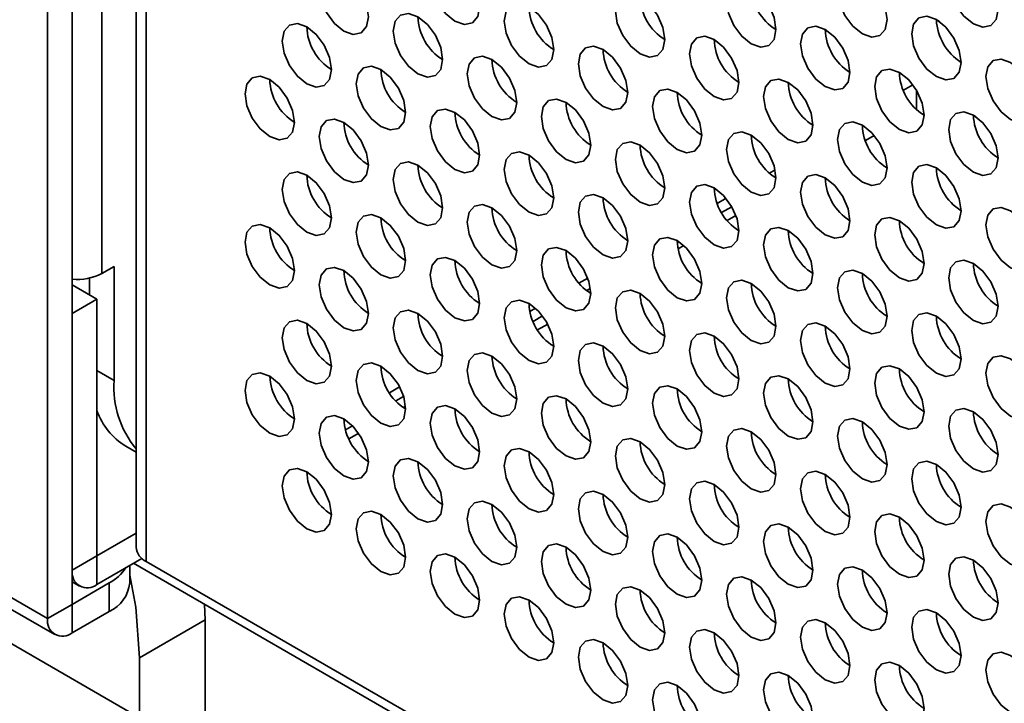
# Model space of a CAD drawing. Header units: millimetres. Extents: x 1 to 1119, y -1 to 863.
# Tile 107 of 211: x 777 to 786, y 634 to 640. Entities that reach past the tile are written whole.
import ezdxf

# ---------------------------------------------------------------- set-up
doc = ezdxf.new("R2010")
doc.units = ezdxf.units.MM

msp = doc.modelspace()

# ---------------------------------------------------------------- linework, layer by layer
at = {"color": 7, "linetype": 'Continuous', "lineweight": 35}
for p, q in [((776.8447, 666.7849), (776.8447, 634.5942)), ((777.0804, 634.7302), (777.0804, 666.6489)), ((777.6899, 666.297), (777.6899, 635.2746)), ((785.3551, 640.2946), (785.33, 640.3091)), ((785.0144, 639.637), (785.1047, 639.6892)), ((785.1415, 639.4521), (785.1415, 639.634)), ((785.6836, 639.3974), (785.7077, 639.3835)), ((784.652, 639.1556), (784.7364, 639.2044)), ((783.2799, 638.4686), (783.3775, 638.5249)), ((783.3323, 638.3938), (783.416, 638.4421)), ((776.8447, 634.5942), (770.4808, 638.268)), ((782.8637, 638.1233), (782.9182, 638.1547)), ((770.6332, 638.0673), (776.9138, 634.4415)), ((777.4811, 637.9555), (777.3633, 637.8875)), ((777.4811, 637.9555), (777.4811, 636.8668)), ((777.3161, 637.6425), (777.0804, 637.7786)), ((777.2454, 637.6834), (777.2454, 637.8436)), ((781.9904, 637.7242), (782.0268, 637.7452)), ((777.0804, 637.5065), (777.3161, 637.6425)), ((777.3161, 635.1929), (777.3161, 637.6425)), ((777.0804, 635.0568), (777.0804, 637.5065)), ((781.48, 637.4295), (781.5709, 637.482)), ((781.5225, 637.349), (781.6193, 637.4049)), ((781.0874, 637.0978), (781.088, 637.0982)), ((772.5492, 636.6341), (794.6226, 623.8914)), ((780.168, 636.6721), (780.2427, 636.7152)), ((780.2403, 636.6088), (780.2614, 636.621)), ((779.6882, 636.3951), (779.7561, 636.4343)), ((779.7204, 636.3087), (779.8148, 636.3632)), ((777.5907, 636.2398), (777.6899, 636.1825)), ((777.3161, 635.1929), (777.6899, 635.4087)), ((777.0804, 635.0568), (777.3161, 635.1929)), ((777.3161, 634.9207), (777.3161, 635.1929)), ((777.3161, 634.9207), (777.7452, 635.1684)), ((777.7875, 635.1385), (820.0254, 610.7551)), ((777.6293, 634.9343), (777.6293, 635.1015)), ((820.0254, 610.667), (777.6642, 635.1217)), ((777.0804, 634.9441), (777.1495, 634.9042)), ((777.0804, 634.7302), (777.434, 634.9343)), ((777.434, 634.6621), (777.434, 634.9343)), ((777.0804, 634.7302), (776.8447, 634.5942)), ((777.0804, 634.458), (777.0804, 634.7302)), ((777.0804, 634.458), (777.434, 634.6621)), ((778.3479, 634.5808), (778.3444, 634.729)), ((778.3479, 634.5808), (777.7217, 634.2193)), ((778.3479, 633.2865), (778.3479, 634.5808)), ((777.7217, 634.2193), (777.7217, 633.6481))]:
    msp.add_line(p, q, dxfattribs=at)
at = {"color": 8, "linetype": 'Continuous', "lineweight": 35}
for p, q in [((777.3633, 637.8875), (777.3633, 666.4856)), ((777.7875, 666.2407), (777.7875, 635.1385)), ((783.7898, 638.8757), (783.7364, 638.8448)), ((783.322, 638.6056), (783.2377, 638.557)), ((782.0017, 637.8435), (781.9179, 637.7951)), ((781.5037, 637.556), (781.4494, 637.5246)), ((777.3161, 636.9621), (777.4811, 636.8668)), ((780.2049, 636.8062), (780.1081, 636.7503)), ((779.6735, 636.4994), (779.6732, 636.4992))]:
    msp.add_line(p, q, dxfattribs=at)
at = {"color": 7, "linetype": 'Continuous', "lineweight": 35, "flags": 128}
for points in [[(780.9695, 640.4327), (780.9516, 640.5472), (780.9005, 640.665), (780.824, 640.7682), (780.7338, 640.8409), (780.6436, 640.8723), (780.5672, 640.8574), (780.5161, 640.7986), (780.4981, 640.7048), (780.5161, 640.5903), (780.5672, 640.4725), (780.6436, 640.3694), (780.7338, 640.2966), (780.824, 640.2652), (780.9005, 640.2801), (780.9516, 640.3389), (780.9695, 640.4327)], [(779.9089, 640.3373), (779.8909, 640.4518), (779.8398, 640.5696), (779.7634, 640.6728), (779.6732, 640.7456), (779.583, 640.7769), (779.5065, 640.7621), (779.4554, 640.7033), (779.4375, 640.6095), (779.4554, 640.4949), (779.5065, 640.3772), (779.583, 640.274), (779.6732, 640.2012), (779.7634, 640.1699), (779.8398, 640.1847), (779.8909, 640.2435), (779.9089, 640.3373)], [(785.9193, 640.4059), (785.9013, 640.5205), (785.8502, 640.6383), (785.7738, 640.7414), (785.6836, 640.8142), (785.5934, 640.8455), (785.5169, 640.8307), (785.4658, 640.7719), (785.4479, 640.6781), (785.4658, 640.5636), (785.5169, 640.4458), (785.5934, 640.3426), (785.6836, 640.2698), (785.7738, 640.2385), (785.8502, 640.2533), (785.9013, 640.3121), (785.9193, 640.4059)], [(784.8586, 640.3106), (784.8407, 640.4251), (784.7896, 640.5429), (784.7131, 640.646), (784.6229, 640.7188), (784.5327, 640.7502), (784.4562, 640.7353), (784.4052, 640.6765), (784.3872, 640.5827), (784.4052, 640.4682), (784.4562, 640.3504), (784.5327, 640.2473), (784.6229, 640.1745), (784.7131, 640.1431), (784.7896, 640.158), (784.8407, 640.2168), (784.8586, 640.3106)], [(783.798, 640.2152), (783.78, 640.3297), (783.7289, 640.4475), (783.6525, 640.5507), (783.5623, 640.6235), (783.4721, 640.6548), (783.3956, 640.64), (783.3445, 640.5812), (783.3265, 640.4874), (783.3445, 640.3728), (783.3956, 640.255), (783.4721, 640.1519), (783.5623, 640.0791), (783.6525, 640.0477), (783.7289, 640.0626), (783.78, 640.1214), (783.798, 640.2152)], [(782.7373, 640.1199), (782.7194, 640.2344), (782.6683, 640.3522), (782.5918, 640.4553), (782.5016, 640.5281), (782.4114, 640.5595), (782.3349, 640.5446), (782.2838, 640.4858), (782.2659, 640.392), (782.2838, 640.2775), (782.3349, 640.1597), (782.4114, 640.0565), (782.5016, 639.9837), (782.5918, 639.9524), (782.6683, 639.9672), (782.7194, 640.0261), (782.7373, 640.1199)], [(781.6766, 640.0245), (781.6587, 640.139), (781.6076, 640.2568), (781.5311, 640.3599), (781.4409, 640.4327), (781.3507, 640.4641), (781.2743, 640.4492), (781.2232, 640.3904), (781.2052, 640.2966), (781.2232, 640.1821), (781.2743, 640.0643), (781.3507, 639.9612), (781.4409, 639.8884), (781.5311, 639.857), (781.6076, 639.8719), (781.6587, 639.9307), (781.6766, 640.0245)], [(780.616, 639.9291), (780.598, 640.0436), (780.5469, 640.1614), (780.4705, 640.2646), (780.3803, 640.3374), (780.2901, 640.3687), (780.2136, 640.3539), (780.1625, 640.2951), (780.1446, 640.2013), (780.1625, 640.0867), (780.2136, 639.9689), (780.2901, 639.8658), (780.3803, 639.793), (780.4705, 639.7617), (780.5469, 639.7765), (780.598, 639.8353), (780.616, 639.9291)], [(785.5657, 639.9024), (785.5478, 640.0169), (785.4967, 640.1347), (785.4202, 640.2378), (785.33, 640.3106), (785.2398, 640.342), (785.1634, 640.3271), (785.1123, 640.2683), (785.0943, 640.1745), (785.1123, 640.06), (785.1634, 639.9422), (785.2398, 639.8391), (785.33, 639.7663), (785.4202, 639.7349), (785.4967, 639.7498), (785.5478, 639.8086), (785.5657, 639.9024)], [(779.5553, 639.8338), (779.5374, 639.9483), (779.4863, 640.0661), (779.4098, 640.1692), (779.3196, 640.242), (779.2294, 640.2734), (779.153, 640.2585), (779.1019, 640.1997), (779.0839, 640.1059), (779.1019, 639.9914), (779.153, 639.8736), (779.2294, 639.7704), (779.3196, 639.6977), (779.4098, 639.6663), (779.4863, 639.6812), (779.5374, 639.74), (779.5553, 639.8338)], [(784.5051, 639.807), (784.4871, 639.9215), (784.436, 640.0393), (784.3596, 640.1425), (784.2694, 640.2153), (784.1792, 640.2466), (784.1027, 640.2317), (784.0516, 640.1729), (784.0337, 640.0791), (784.0516, 639.9646), (784.1027, 639.8468), (784.1792, 639.7437), (784.2694, 639.6709), (784.3596, 639.6395), (784.436, 639.6544), (784.4871, 639.7132), (784.5051, 639.807)], [(783.4444, 639.7116), (783.4265, 639.8262), (783.3754, 639.944), (783.2989, 640.0471), (783.2087, 640.1199), (783.1185, 640.1512), (783.042, 640.1364), (782.9909, 640.0776), (782.973, 639.9838), (782.9909, 639.8693), (783.042, 639.7515), (783.1185, 639.6483), (783.2087, 639.5755), (783.2989, 639.5442), (783.3754, 639.559), (783.4265, 639.6178), (783.4444, 639.7116)], [(782.3837, 639.6163), (782.3658, 639.7308), (782.3147, 639.8486), (782.2382, 639.9517), (782.148, 640.0245), (782.0578, 640.0559), (781.9814, 640.041), (781.9303, 639.9822), (781.9123, 639.8884), (781.9303, 639.7739), (781.9814, 639.6561), (782.0578, 639.553), (782.148, 639.4802), (782.2382, 639.4488), (782.3147, 639.4637), (782.3658, 639.5225), (782.3837, 639.6163)], [(781.3231, 639.5209), (781.3051, 639.6354), (781.254, 639.7532), (781.1776, 639.8564), (781.0874, 639.9292), (780.9972, 639.9605), (780.9207, 639.9457), (780.8696, 639.8869), (780.8517, 639.7931), (780.8696, 639.6785), (780.9207, 639.5607), (780.9972, 639.4576), (781.0874, 639.3848), (781.1776, 639.3535), (781.254, 639.3683), (781.3051, 639.4271), (781.3231, 639.5209)], [(786.2728, 639.4942), (786.2549, 639.6087), (786.2038, 639.7265), (786.1273, 639.8296), (786.0371, 639.9024), (785.9469, 639.9338), (785.8705, 639.9189), (785.8194, 639.8601), (785.8014, 639.7663), (785.8194, 639.6518), (785.8705, 639.534), (785.9469, 639.4308), (786.0371, 639.3581), (786.1273, 639.3267), (786.2038, 639.3416), (786.2549, 639.4004), (786.2728, 639.4942)], [(780.2624, 639.4256), (780.2445, 639.5401), (780.1934, 639.6579), (780.1169, 639.761), (780.0267, 639.8338), (779.9365, 639.8652), (779.8601, 639.8503), (779.809, 639.7915), (779.791, 639.6977), (779.809, 639.5832), (779.8601, 639.4654), (779.9365, 639.3622), (780.0267, 639.2894), (780.1169, 639.2581), (780.1934, 639.273), (780.2445, 639.3318), (780.2624, 639.4256)], [(785.2122, 639.3988), (785.1942, 639.5133), (785.1431, 639.6311), (785.0667, 639.7343), (784.9765, 639.8071), (784.8863, 639.8384), (784.8098, 639.8235), (784.7587, 639.7647), (784.7408, 639.6709), (784.7587, 639.5564), (784.8098, 639.4386), (784.8863, 639.3355), (784.9765, 639.2627), (785.0667, 639.2313), (785.1431, 639.2462), (785.1942, 639.305), (785.2122, 639.3988)], [(779.2018, 639.3302), (779.1838, 639.4447), (779.1327, 639.5625), (779.0563, 639.6657), (778.9661, 639.7384), (778.8759, 639.7698), (778.7994, 639.7549), (778.7483, 639.6961), (778.7304, 639.6023), (778.7483, 639.4878), (778.7994, 639.37), (778.8759, 639.2669), (778.9661, 639.1941), (779.0563, 639.1627), (779.1327, 639.1776), (779.1838, 639.2364), (779.2018, 639.3302)], [(784.1515, 639.3034), (784.1336, 639.418), (784.0825, 639.5358), (784.006, 639.6389), (783.9158, 639.7117), (783.8256, 639.743), (783.7491, 639.7282), (783.698, 639.6694), (783.6801, 639.5756), (783.698, 639.4611), (783.7491, 639.3433), (783.8256, 639.2401), (783.9158, 639.1673), (784.006, 639.136), (784.0825, 639.1508), (784.1336, 639.2096), (784.1515, 639.3034)], [(783.0908, 639.2081), (783.0729, 639.3226), (783.0218, 639.4404), (782.9453, 639.5435), (782.8552, 639.6163), (782.7649, 639.6477), (782.6885, 639.6328), (782.6374, 639.574), (782.6194, 639.4802), (782.6374, 639.3657), (782.6885, 639.2479), (782.7649, 639.1448), (782.8552, 639.072), (782.9453, 639.0406), (783.0218, 639.0555), (783.0729, 639.1143), (783.0908, 639.2081)], [(782.0302, 639.1127), (782.0122, 639.2272), (781.9612, 639.345), (781.8847, 639.4482), (781.7945, 639.521), (781.7043, 639.5523), (781.6278, 639.5375), (781.5767, 639.4787), (781.5588, 639.3849), (781.5767, 639.2703), (781.6278, 639.1525), (781.7043, 639.0494), (781.7945, 638.9766), (781.8847, 638.9453), (781.9612, 638.9601), (782.0122, 639.0189), (782.0302, 639.1127)], [(780.9695, 639.0174), (780.9516, 639.1319), (780.9005, 639.2497), (780.824, 639.3528), (780.7338, 639.4256), (780.6436, 639.457), (780.5672, 639.4421), (780.5161, 639.3833), (780.4981, 639.2895), (780.5161, 639.175), (780.5672, 639.0572), (780.6436, 638.954), (780.7338, 638.8812), (780.824, 638.8499), (780.9005, 638.8647), (780.9516, 638.9236), (780.9695, 639.0174)], [(779.9089, 638.922), (779.8909, 639.0365), (779.8398, 639.1543), (779.7634, 639.2575), (779.6732, 639.3302), (779.583, 639.3616), (779.5065, 639.3467), (779.4554, 639.2879), (779.4375, 639.1941), (779.4554, 639.0796), (779.5065, 638.9618), (779.583, 638.8587), (779.6732, 638.7859), (779.7634, 638.7545), (779.8398, 638.7694), (779.8909, 638.8282), (779.9089, 638.922)], [(785.9193, 638.9906), (785.9013, 639.1051), (785.8502, 639.2229), (785.7738, 639.3261), (785.6836, 639.3988), (785.5934, 639.4302), (785.5169, 639.4153), (785.4658, 639.3565), (785.4479, 639.2627), (785.4658, 639.1482), (785.5169, 639.0304), (785.5934, 638.9273), (785.6836, 638.8545), (785.7738, 638.8231), (785.8502, 638.838), (785.9013, 638.8968), (785.9193, 638.9906)], [(784.8586, 638.8952), (784.8407, 639.0098), (784.7896, 639.1276), (784.7131, 639.2307), (784.6229, 639.3035), (784.5327, 639.3348), (784.4562, 639.32), (784.4052, 639.2612), (784.3872, 639.1674), (784.4052, 639.0529), (784.4562, 638.9351), (784.5327, 638.8319), (784.6229, 638.7591), (784.7131, 638.7278), (784.7896, 638.7426), (784.8407, 638.8014), (784.8586, 638.8952)], [(783.798, 638.7999), (783.78, 638.9144), (783.7289, 639.0322), (783.6525, 639.1353), (783.5623, 639.2081), (783.4721, 639.2395), (783.3956, 639.2246), (783.3445, 639.1658), (783.3265, 639.072), (783.3445, 638.9575), (783.3956, 638.8397), (783.4721, 638.7366), (783.5623, 638.6638), (783.6525, 638.6324), (783.7289, 638.6473), (783.78, 638.7061), (783.798, 638.7999)], [(782.7373, 638.7045), (782.7194, 638.819), (782.6683, 638.9368), (782.5918, 639.04), (782.5016, 639.1128), (782.4114, 639.1441), (782.3349, 639.1293), (782.2838, 639.0705), (782.2659, 638.9766), (782.2838, 638.8621), (782.3349, 638.7443), (782.4114, 638.6412), (782.5016, 638.5684), (782.5918, 638.537), (782.6683, 638.5519), (782.7194, 638.6107), (782.7373, 638.7045)], [(781.6766, 638.6092), (781.6587, 638.7237), (781.6076, 638.8415), (781.5311, 638.9446), (781.4409, 639.0174), (781.3507, 639.0488), (781.2743, 639.0339), (781.2232, 638.9751), (781.2052, 638.8813), (781.2232, 638.7668), (781.2743, 638.649), (781.3507, 638.5458), (781.4409, 638.473), (781.5311, 638.4417), (781.6076, 638.4565), (781.6587, 638.5154), (781.6766, 638.6092)], [(780.616, 638.5138), (780.598, 638.6283), (780.5469, 638.7461), (780.4705, 638.8492), (780.3803, 638.922), (780.2901, 638.9534), (780.2136, 638.9385), (780.1625, 638.8797), (780.1446, 638.7859), (780.1625, 638.6714), (780.2136, 638.5536), (780.2901, 638.4505), (780.3803, 638.3777), (780.4705, 638.3463), (780.5469, 638.3612), (780.598, 638.42), (780.616, 638.5138)], [(785.5657, 638.487), (785.5478, 638.6016), (785.4967, 638.7193), (785.4202, 638.8225), (785.33, 638.8953), (785.2398, 638.9266), (785.1634, 638.9118), (785.1123, 638.853), (785.0943, 638.7592), (785.1123, 638.6447), (785.1634, 638.5269), (785.2398, 638.4237), (785.33, 638.3509), (785.4202, 638.3196), (785.4967, 638.3344), (785.5478, 638.3932), (785.5657, 638.487)], [(779.5553, 638.4184), (779.5374, 638.5329), (779.4863, 638.6507), (779.4098, 638.7539), (779.3196, 638.8267), (779.2294, 638.858), (779.153, 638.8432), (779.1019, 638.7844), (779.0839, 638.6906), (779.1019, 638.576), (779.153, 638.4582), (779.2294, 638.3551), (779.3196, 638.2823), (779.4098, 638.251), (779.4863, 638.2658), (779.5374, 638.3246), (779.5553, 638.4184)], [(784.5051, 638.3917), (784.4871, 638.5062), (784.436, 638.624), (784.3596, 638.7271), (784.2694, 638.7999), (784.1792, 638.8313), (784.1027, 638.8164), (784.0516, 638.7576), (784.0337, 638.6638), (784.0516, 638.5493), (784.1027, 638.4315), (784.1792, 638.3284), (784.2694, 638.2556), (784.3596, 638.2242), (784.436, 638.2391), (784.4871, 638.2979), (784.5051, 638.3917)], [(783.4444, 638.2963), (783.4265, 638.4108), (783.3754, 638.5286), (783.2989, 638.6318), (783.2087, 638.7046), (783.1185, 638.7359), (783.042, 638.7211), (782.9909, 638.6622), (782.973, 638.5684), (782.9909, 638.4539), (783.042, 638.3361), (783.1185, 638.233), (783.2087, 638.1602), (783.2989, 638.1288), (783.3754, 638.1437), (783.4265, 638.2025), (783.4444, 638.2963)], [(782.3837, 638.2009), (782.3658, 638.3155), (782.3147, 638.4333), (782.2382, 638.5364), (782.148, 638.6092), (782.0578, 638.6405), (781.9814, 638.6257), (781.9303, 638.5669), (781.9123, 638.4731), (781.9303, 638.3586), (781.9814, 638.2408), (782.0578, 638.1376), (782.148, 638.0648), (782.2382, 638.0335), (782.3147, 638.0483), (782.3658, 638.1071), (782.3837, 638.2009)], [(781.3231, 638.1056), (781.3051, 638.2201), (781.254, 638.3379), (781.1776, 638.441), (781.0874, 638.5138), (780.9972, 638.5452), (780.9207, 638.5303), (780.8696, 638.4715), (780.8517, 638.3777), (780.8696, 638.2632), (780.9207, 638.1454), (780.9972, 638.0423), (781.0874, 637.9695), (781.1776, 637.9381), (781.254, 637.953), (781.3051, 638.0118), (781.3231, 638.1056)], [(786.2728, 638.0788), (786.2549, 638.1933), (786.2038, 638.3111), (786.1273, 638.4143), (786.0371, 638.4871), (785.9469, 638.5184), (785.8705, 638.5036), (785.8194, 638.4448), (785.8014, 638.351), (785.8194, 638.2365), (785.8705, 638.1187), (785.9469, 638.0155), (786.0371, 637.9427), (786.1273, 637.9114), (786.2038, 637.9262), (786.2549, 637.985), (786.2728, 638.0788)], [(780.2624, 638.0102), (780.2445, 638.1247), (780.1934, 638.2425), (780.1169, 638.3457), (780.0267, 638.4185), (779.9365, 638.4498), (779.8601, 638.435), (779.809, 638.3762), (779.791, 638.2824), (779.809, 638.1678), (779.8601, 638.05), (779.9365, 637.9469), (780.0267, 637.8741), (780.1169, 637.8428), (780.1934, 637.8576), (780.2445, 637.9164), (780.2624, 638.0102)], [(785.2122, 637.9835), (785.1942, 638.098), (785.1431, 638.2158), (785.0667, 638.3189), (784.9765, 638.3917), (784.8863, 638.4231), (784.8098, 638.4082), (784.7587, 638.3494), (784.7408, 638.2556), (784.7587, 638.1411), (784.8098, 638.0233), (784.8863, 637.9201), (784.9765, 637.8474), (785.0667, 637.816), (785.1431, 637.8309), (785.1942, 637.8897), (785.2122, 637.9835)], [(779.2018, 637.9149), (779.1838, 638.0294), (779.1327, 638.1472), (779.0563, 638.2503), (778.9661, 638.3231), (778.8759, 638.3545), (778.7994, 638.3396), (778.7483, 638.2808), (778.7304, 638.187), (778.7483, 638.0725), (778.7994, 637.9547), (778.8759, 637.8515), (778.9661, 637.7787), (779.0563, 637.7474), (779.1327, 637.7623), (779.1838, 637.8211), (779.2018, 637.9149)], [(784.1515, 637.8881), (784.1336, 638.0026), (784.0825, 638.1204), (784.006, 638.2236), (783.9158, 638.2964), (783.8256, 638.3277), (783.7491, 638.3128), (783.698, 638.254), (783.6801, 638.1602), (783.698, 638.0457), (783.7491, 637.9279), (783.8256, 637.8248), (783.9158, 637.752), (784.006, 637.7206), (784.0825, 637.7355), (784.1336, 637.7943), (784.1515, 637.8881)], [(783.0908, 637.7927), (783.0729, 637.9073), (783.0218, 638.0251), (782.9453, 638.1282), (782.8552, 638.201), (782.7649, 638.2323), (782.6885, 638.2175), (782.6374, 638.1587), (782.6194, 638.0649), (782.6374, 637.9504), (782.6885, 637.8326), (782.7649, 637.7294), (782.8552, 637.6566), (782.9453, 637.6253), (783.0218, 637.6401), (783.0729, 637.6989), (783.0908, 637.7927)], [(782.0302, 637.6974), (782.0122, 637.8119), (781.9612, 637.9297), (781.8847, 638.0328), (781.7945, 638.1056), (781.7043, 638.137), (781.6278, 638.1221), (781.5767, 638.0633), (781.5588, 637.9695), (781.5767, 637.855), (781.6278, 637.7372), (781.7043, 637.6341), (781.7945, 637.5613), (781.8847, 637.5299), (781.9612, 637.5448), (782.0122, 637.6036), (782.0302, 637.6974)], [(780.9695, 637.602), (780.9516, 637.7165), (780.9005, 637.8343), (780.824, 637.9375), (780.7338, 638.0103), (780.6436, 638.0416), (780.5672, 638.0268), (780.5161, 637.968), (780.4981, 637.8742), (780.5161, 637.7596), (780.5672, 637.6418), (780.6436, 637.5387), (780.7338, 637.4659), (780.824, 637.4346), (780.9005, 637.4494), (780.9516, 637.5082), (780.9695, 637.602)], [(785.9193, 637.5753), (785.9013, 637.6898), (785.8502, 637.8076), (785.7738, 637.9107), (785.6836, 637.9835), (785.5934, 638.0149), (785.5169, 638), (785.4658, 637.9412), (785.4479, 637.8474), (785.4658, 637.7329), (785.5169, 637.6151), (785.5934, 637.5119), (785.6836, 637.4391), (785.7738, 637.4078), (785.8502, 637.4227), (785.9013, 637.4815), (785.9193, 637.5753)], [(779.9089, 637.5067), (779.8909, 637.6212), (779.8398, 637.739), (779.7634, 637.8421), (779.6732, 637.9149), (779.583, 637.9463), (779.5065, 637.9314), (779.4554, 637.8726), (779.4375, 637.7788), (779.4554, 637.6643), (779.5065, 637.5465), (779.583, 637.4433), (779.6732, 637.3705), (779.7634, 637.3392), (779.8398, 637.3541), (779.8909, 637.4129), (779.9089, 637.5067)], [(784.8586, 637.4799), (784.8407, 637.5944), (784.7896, 637.7122), (784.7131, 637.8154), (784.6229, 637.8881), (784.5327, 637.9195), (784.4562, 637.9046), (784.4052, 637.8458), (784.3872, 637.752), (784.4052, 637.6375), (784.4562, 637.5197), (784.5327, 637.4166), (784.6229, 637.3438), (784.7131, 637.3124), (784.7896, 637.3273), (784.8407, 637.3861), (784.8586, 637.4799)], [(783.798, 637.3845), (783.78, 637.4991), (783.7289, 637.6169), (783.6525, 637.72), (783.5623, 637.7928), (783.4721, 637.8241), (783.3956, 637.8093), (783.3445, 637.7505), (783.3265, 637.6567), (783.3445, 637.5422), (783.3956, 637.4244), (783.4721, 637.3212), (783.5623, 637.2484), (783.6525, 637.2171), (783.7289, 637.2319), (783.78, 637.2907), (783.798, 637.3845)], [(782.7373, 637.2892), (782.7194, 637.4037), (782.6683, 637.5215), (782.5918, 637.6246), (782.5016, 637.6974), (782.4114, 637.7288), (782.3349, 637.7139), (782.2838, 637.6551), (782.2659, 637.5613), (782.2838, 637.4468), (782.3349, 637.329), (782.4114, 637.2259), (782.5016, 637.1531), (782.5918, 637.1217), (782.6683, 637.1366), (782.7194, 637.1954), (782.7373, 637.2892)], [(781.6766, 637.1938), (781.6587, 637.3083), (781.6076, 637.4261), (781.5311, 637.5293), (781.4409, 637.6021), (781.3507, 637.6334), (781.2743, 637.6186), (781.2232, 637.5597), (781.2052, 637.4659), (781.2232, 637.3514), (781.2743, 637.2336), (781.3507, 637.1305), (781.4409, 637.0577), (781.5311, 637.0263), (781.6076, 637.0412), (781.6587, 637.1), (781.6766, 637.1938)], [(780.616, 637.0984), (780.598, 637.213), (780.5469, 637.3308), (780.4705, 637.4339), (780.3803, 637.5067), (780.2901, 637.5381), (780.2136, 637.5232), (780.1625, 637.4644), (780.1446, 637.3706), (780.1625, 637.2561), (780.2136, 637.1383), (780.2901, 637.0351), (780.3803, 636.9623), (780.4705, 636.931), (780.5469, 636.9458), (780.598, 637.0046), (780.616, 637.0984)], [(785.5657, 637.0717), (785.5478, 637.1862), (785.4967, 637.304), (785.4202, 637.4072), (785.33, 637.4799), (785.2398, 637.5113), (785.1634, 637.4964), (785.1123, 637.4376), (785.0943, 637.3438), (785.1123, 637.2293), (785.1634, 637.1115), (785.2398, 637.0084), (785.33, 636.9356), (785.4202, 636.9042), (785.4967, 636.9191), (785.5478, 636.9779), (785.5657, 637.0717)], [(779.5553, 637.0031), (779.5374, 637.1176), (779.4863, 637.2354), (779.4098, 637.3385), (779.3196, 637.4113), (779.2294, 637.4427), (779.153, 637.4278), (779.1019, 637.369), (779.0839, 637.2752), (779.1019, 637.1607), (779.153, 637.0429), (779.2294, 636.9398), (779.3196, 636.867), (779.4098, 636.8356), (779.4863, 636.8505), (779.5374, 636.9093), (779.5553, 637.0031)], [(784.5051, 636.9763), (784.4871, 637.0909), (784.436, 637.2086), (784.3596, 637.3118), (784.2694, 637.3846), (784.1792, 637.4159), (784.1027, 637.4011), (784.0516, 637.3423), (784.0337, 637.2485), (784.0516, 637.134), (784.1027, 637.0162), (784.1792, 636.913), (784.2694, 636.8402), (784.3596, 636.8089), (784.436, 636.8237), (784.4871, 636.8825), (784.5051, 636.9763)], [(783.4444, 636.881), (783.4265, 636.9955), (783.3754, 637.1133), (783.2989, 637.2164), (783.2087, 637.2892), (783.1185, 637.3206), (783.042, 637.3057), (782.9909, 637.2469), (782.973, 637.1531), (782.9909, 637.0386), (783.042, 636.9208), (783.1185, 636.8176), (783.2087, 636.7449), (783.2989, 636.7135), (783.3754, 636.7284), (783.4265, 636.7872), (783.4444, 636.881)], [(782.3837, 636.7856), (782.3658, 636.9001), (782.3147, 637.0179), (782.2382, 637.1211), (782.148, 637.1939), (782.0578, 637.2252), (781.9814, 637.2104), (781.9303, 637.1515), (781.9123, 637.0577), (781.9303, 636.9432), (781.9814, 636.8254), (782.0578, 636.7223), (782.148, 636.6495), (782.2382, 636.6181), (782.3147, 636.633), (782.3658, 636.6918), (782.3837, 636.7856)], [(781.3231, 636.6902), (781.3051, 636.8048), (781.254, 636.9226), (781.1776, 637.0257), (781.0874, 637.0985), (780.9972, 637.1298), (780.9207, 637.115), (780.8696, 637.0562), (780.8517, 636.9624), (780.8696, 636.8479), (780.9207, 636.7301), (780.9972, 636.6269), (781.0874, 636.5541), (781.1776, 636.5228), (781.254, 636.5376), (781.3051, 636.5964), (781.3231, 636.6902)], [(786.2728, 636.6635), (786.2549, 636.778), (786.2038, 636.8958), (786.1273, 636.999), (786.0371, 637.0717), (785.9469, 637.1031), (785.8705, 637.0882), (785.8194, 637.0294), (785.8014, 636.9356), (785.8194, 636.8211), (785.8705, 636.7033), (785.9469, 636.6002), (786.0371, 636.5274), (786.1273, 636.496), (786.2038, 636.5109), (786.2549, 636.5697), (786.2728, 636.6635)], [(780.2624, 636.5949), (780.2445, 636.7094), (780.1934, 636.8272), (780.1169, 636.9303), (780.0267, 637.0031), (779.9365, 637.0345), (779.8601, 637.0196), (779.809, 636.9608), (779.791, 636.867), (779.809, 636.7525), (779.8601, 636.6347), (779.9365, 636.5316), (780.0267, 636.4588), (780.1169, 636.4274), (780.1934, 636.4423), (780.2445, 636.5011), (780.2624, 636.5949)], [(779.2018, 636.4995), (779.1838, 636.614), (779.1327, 636.7318), (779.0563, 636.835), (778.9661, 636.9078), (778.8759, 636.9391), (778.7994, 636.9243), (778.7483, 636.8655), (778.7304, 636.7717), (778.7483, 636.6571), (778.7994, 636.5393), (778.8759, 636.4362), (778.9661, 636.3634), (779.0563, 636.3321), (779.1327, 636.3469), (779.1838, 636.4057), (779.2018, 636.4995)], [(785.2122, 636.5681), (785.1942, 636.6826), (785.1431, 636.8004), (785.0667, 636.9036), (784.9765, 636.9764), (784.8863, 637.0077), (784.8098, 636.9929), (784.7587, 636.9341), (784.7408, 636.8403), (784.7587, 636.7258), (784.8098, 636.608), (784.8863, 636.5048), (784.9765, 636.432), (785.0667, 636.4007), (785.1431, 636.4155), (785.1942, 636.4743), (785.2122, 636.5681)], [(784.1515, 636.4728), (784.1336, 636.5873), (784.0825, 636.7051), (784.006, 636.8082), (783.9158, 636.881), (783.8256, 636.9124), (783.7491, 636.8975), (783.698, 636.8387), (783.6801, 636.7449), (783.698, 636.6304), (783.7491, 636.5126), (783.8256, 636.4094), (783.9158, 636.3367), (784.006, 636.3053), (784.0825, 636.3202), (784.1336, 636.379), (784.1515, 636.4728)], [(783.0908, 636.3774), (783.0729, 636.4919), (783.0218, 636.6097), (782.9453, 636.7129), (782.8552, 636.7857), (782.7649, 636.817), (782.6885, 636.8021), (782.6374, 636.7433), (782.6194, 636.6495), (782.6374, 636.535), (782.6885, 636.4172), (782.7649, 636.3141), (782.8552, 636.2413), (782.9453, 636.2099), (783.0218, 636.2248), (783.0729, 636.2836), (783.0908, 636.3774)], [(782.0302, 636.282), (782.0122, 636.3966), (781.9612, 636.5144), (781.8847, 636.6175), (781.7945, 636.6903), (781.7043, 636.7216), (781.6278, 636.7068), (781.5767, 636.648), (781.5588, 636.5542), (781.5767, 636.4397), (781.6278, 636.3219), (781.7043, 636.2187), (781.7945, 636.1459), (781.8847, 636.1146), (781.9612, 636.1294), (782.0122, 636.1882), (782.0302, 636.282)], [(780.9695, 636.1867), (780.9516, 636.3012), (780.9005, 636.419), (780.824, 636.5221), (780.7338, 636.5949), (780.6436, 636.6263), (780.5672, 636.6114), (780.5161, 636.5526), (780.4981, 636.4588), (780.5161, 636.3443), (780.5672, 636.2265), (780.6436, 636.1234), (780.7338, 636.0506), (780.824, 636.0192), (780.9005, 636.0341), (780.9516, 636.0929), (780.9695, 636.1867)], [(785.9193, 636.1599), (785.9013, 636.2744), (785.8502, 636.3922), (785.7738, 636.4954), (785.6836, 636.5682), (785.5934, 636.5995), (785.5169, 636.5847), (785.4658, 636.5259), (785.4479, 636.4321), (785.4658, 636.3175), (785.5169, 636.1997), (785.5934, 636.0966), (785.6836, 636.0238), (785.7738, 635.9925), (785.8502, 636.0073), (785.9013, 636.0661), (785.9193, 636.1599)], [(779.9089, 636.0913), (779.8909, 636.2058), (779.8398, 636.3236), (779.7634, 636.4268), (779.6732, 636.4996), (779.583, 636.5309), (779.5065, 636.5161), (779.4554, 636.4573), (779.4375, 636.3635), (779.4554, 636.2489), (779.5065, 636.1311), (779.583, 636.028), (779.6732, 635.9552), (779.7634, 635.9238), (779.8398, 635.9387), (779.8909, 635.9975), (779.9089, 636.0913)], [(784.8586, 636.0646), (784.8407, 636.1791), (784.7896, 636.2969), (784.7131, 636.4), (784.6229, 636.4728), (784.5327, 636.5042), (784.4562, 636.4893), (784.4052, 636.4305), (784.3872, 636.3367), (784.4052, 636.2222), (784.4562, 636.1044), (784.5327, 636.0012), (784.6229, 635.9285), (784.7131, 635.8971), (784.7896, 635.912), (784.8407, 635.9708), (784.8586, 636.0646)], [(783.798, 635.9692), (783.78, 636.0837), (783.7289, 636.2015), (783.6525, 636.3047), (783.5623, 636.3774), (783.4721, 636.4088), (783.3956, 636.3939), (783.3445, 636.3351), (783.3265, 636.2413), (783.3445, 636.1268), (783.3956, 636.009), (783.4721, 635.9059), (783.5623, 635.8331), (783.6525, 635.8017), (783.7289, 635.8166), (783.78, 635.8754), (783.798, 635.9692)], [(782.7373, 635.8738), (782.7194, 635.9884), (782.6683, 636.1062), (782.5918, 636.2093), (782.5016, 636.2821), (782.4114, 636.3134), (782.3349, 636.2986), (782.2838, 636.2398), (782.2659, 636.146), (782.2838, 636.0315), (782.3349, 635.9137), (782.4114, 635.8105), (782.5016, 635.7377), (782.5918, 635.7064), (782.6683, 635.7212), (782.7194, 635.78), (782.7373, 635.8738)], [(781.6766, 635.7785), (781.6587, 635.893), (781.6076, 636.0108), (781.5311, 636.1139), (781.4409, 636.1867), (781.3507, 636.2181), (781.2743, 636.2032), (781.2232, 636.1444), (781.2052, 636.0506), (781.2232, 635.9361), (781.2743, 635.8183), (781.3507, 635.7152), (781.4409, 635.6424), (781.5311, 635.611), (781.6076, 635.6259), (781.6587, 635.6847), (781.6766, 635.7785)], [(780.616, 635.6831), (780.598, 635.7976), (780.5469, 635.9154), (780.4705, 636.0186), (780.3803, 636.0914), (780.2901, 636.1227), (780.2136, 636.1079), (780.1625, 636.049), (780.1446, 635.9552), (780.1625, 635.8407), (780.2136, 635.7229), (780.2901, 635.6198), (780.3803, 635.547), (780.4705, 635.5156), (780.5469, 635.5305), (780.598, 635.5893), (780.616, 635.6831)], [(785.5657, 635.6564), (785.5478, 635.7709), (785.4967, 635.8887), (785.4202, 635.9918), (785.33, 636.0646), (785.2398, 636.096), (785.1634, 636.0811), (785.1123, 636.0223), (785.0943, 635.9285), (785.1123, 635.814), (785.1634, 635.6962), (785.2398, 635.593), (785.33, 635.5202), (785.4202, 635.4889), (785.4967, 635.5038), (785.5478, 635.5626), (785.5657, 635.6564)], [(779.5553, 635.5877), (779.5374, 635.7023), (779.4863, 635.8201), (779.4098, 635.9232), (779.3196, 635.996), (779.2294, 636.0274), (779.153, 636.0125), (779.1019, 635.9537), (779.0839, 635.8599), (779.1019, 635.7454), (779.153, 635.6276), (779.2294, 635.5244), (779.3196, 635.4516), (779.4098, 635.4203), (779.4863, 635.4351), (779.5374, 635.4939), (779.5553, 635.5877)], [(784.5051, 635.561), (784.4871, 635.6755), (784.436, 635.7933), (784.3596, 635.8965), (784.2694, 635.9692), (784.1792, 636.0006), (784.1027, 635.9857), (784.0516, 635.9269), (784.0337, 635.8331), (784.0516, 635.7186), (784.1027, 635.6008), (784.1792, 635.4977), (784.2694, 635.4249), (784.3596, 635.3935), (784.436, 635.4084), (784.4871, 635.4672), (784.5051, 635.561)], [(783.4444, 635.4656), (783.4265, 635.5801), (783.3754, 635.6979), (783.2989, 635.8011), (783.2087, 635.8739), (783.1185, 635.9052), (783.042, 635.8904), (782.9909, 635.8316), (782.973, 635.7378), (782.9909, 635.6233), (783.042, 635.5055), (783.1185, 635.4023), (783.2087, 635.3295), (783.2989, 635.2982), (783.3754, 635.313), (783.4265, 635.3718), (783.4444, 635.4656)], [(782.3837, 635.3703), (782.3658, 635.4848), (782.3147, 635.6026), (782.2382, 635.7057), (782.148, 635.7785), (782.0578, 635.8099), (781.9814, 635.795), (781.9303, 635.7362), (781.9123, 635.6424), (781.9303, 635.5279), (781.9814, 635.4101), (782.0578, 635.3069), (782.148, 635.2342), (782.2382, 635.2028), (782.3147, 635.2177), (782.3658, 635.2765), (782.3837, 635.3703)], [(781.3231, 635.2749), (781.3051, 635.3894), (781.254, 635.5072), (781.1776, 635.6104), (781.0874, 635.6832), (780.9972, 635.7145), (780.9207, 635.6997), (780.8696, 635.6408), (780.8517, 635.547), (780.8696, 635.4325), (780.9207, 635.3147), (780.9972, 635.2116), (781.0874, 635.1388), (781.1776, 635.1074), (781.254, 635.1223), (781.3051, 635.1811), (781.3231, 635.2749)], [(780.2624, 635.1795), (780.2445, 635.2941), (780.1934, 635.4119), (780.1169, 635.515), (780.0267, 635.5878), (779.9365, 635.6191), (779.8601, 635.6043), (779.809, 635.5455), (779.791, 635.4517), (779.809, 635.3372), (779.8601, 635.2194), (779.9365, 635.1162), (780.0267, 635.0434), (780.1169, 635.0121), (780.1934, 635.0269), (780.2445, 635.0857), (780.2624, 635.1795)], [(786.2728, 635.2482), (786.2549, 635.3627), (786.2038, 635.4805), (786.1273, 635.5836), (786.0371, 635.6564), (785.9469, 635.6878), (785.8705, 635.6729), (785.8194, 635.6141), (785.8014, 635.5203), (785.8194, 635.4058), (785.8705, 635.288), (785.9469, 635.1848), (786.0371, 635.112), (786.1273, 635.0807), (786.2038, 635.0955), (786.2549, 635.1544), (786.2728, 635.2482)], [(785.2122, 635.1528), (785.1942, 635.2673), (785.1431, 635.3851), (785.0667, 635.4883), (784.9765, 635.561), (784.8863, 635.5924), (784.8098, 635.5775), (784.7587, 635.5187), (784.7408, 635.4249), (784.7587, 635.3104), (784.8098, 635.1926), (784.8863, 635.0895), (784.9765, 635.0167), (785.0667, 634.9853), (785.1431, 635.0002), (785.1942, 635.059), (785.2122, 635.1528)], [(784.1515, 635.0574), (784.1336, 635.1719), (784.0825, 635.2897), (784.006, 635.3929), (783.9158, 635.4657), (783.8256, 635.497), (783.7491, 635.4822), (783.698, 635.4234), (783.6801, 635.3296), (783.698, 635.215), (783.7491, 635.0973), (783.8256, 634.9941), (783.9158, 634.9213), (784.006, 634.89), (784.0825, 634.9048), (784.1336, 634.9636), (784.1515, 635.0574)], [(783.0908, 634.9621), (783.0729, 635.0766), (783.0218, 635.1944), (782.9453, 635.2975), (782.8552, 635.3703), (782.7649, 635.4017), (782.6885, 635.3868), (782.6374, 635.328), (782.6194, 635.2342), (782.6374, 635.1197), (782.6885, 635.0019), (782.7649, 634.8987), (782.8552, 634.826), (782.9453, 634.7946), (783.0218, 634.8095), (783.0729, 634.8683), (783.0908, 634.9621)], [(782.0302, 634.8667), (782.0122, 634.9812), (781.9612, 635.099), (781.8847, 635.2022), (781.7945, 635.275), (781.7043, 635.3063), (781.6278, 635.2914), (781.5767, 635.2326), (781.5588, 635.1388), (781.5767, 635.0243), (781.6278, 634.9065), (781.7043, 634.8034), (781.7945, 634.7306), (781.8847, 634.6992), (781.9612, 634.7141), (782.0122, 634.7729), (782.0302, 634.8667)], [(780.9695, 634.7713), (780.9516, 634.8859), (780.9005, 635.0037), (780.824, 635.1068), (780.7338, 635.1796), (780.6436, 635.2109), (780.5672, 635.1961), (780.5161, 635.1373), (780.4981, 635.0435), (780.5161, 634.929), (780.5672, 634.8112), (780.6436, 634.708), (780.7338, 634.6352), (780.824, 634.6039), (780.9005, 634.6187), (780.9516, 634.6775), (780.9695, 634.7713)], [(785.9193, 634.7446), (785.9013, 634.8591), (785.8502, 634.9769), (785.7738, 635.08), (785.6836, 635.1528), (785.5934, 635.1842), (785.5169, 635.1693), (785.4658, 635.1105), (785.4479, 635.0167), (785.4658, 634.9022), (785.5169, 634.7844), (785.5934, 634.6813), (785.6836, 634.6085), (785.7738, 634.5771), (785.8502, 634.592), (785.9013, 634.6508), (785.9193, 634.7446)], [(784.8586, 634.6492), (784.8407, 634.7637), (784.7896, 634.8815), (784.7131, 634.9847), (784.6229, 635.0575), (784.5327, 635.0888), (784.4562, 635.074), (784.4052, 635.0152), (784.3872, 634.9214), (784.4052, 634.8068), (784.4562, 634.6891), (784.5327, 634.5859), (784.6229, 634.5131), (784.7131, 634.4818), (784.7896, 634.4966), (784.8407, 634.5554), (784.8586, 634.6492)], [(777.7217, 634.2193), (777.6858, 634.7018), (777.6293, 635.009)], [(783.798, 634.5539), (783.78, 634.6684), (783.7289, 634.7862), (783.6525, 634.8893), (783.5623, 634.9621), (783.4721, 634.9935), (783.3956, 634.9786), (783.3445, 634.9198), (783.3265, 634.826), (783.3445, 634.7115), (783.3956, 634.5937), (783.4721, 634.4905), (783.5623, 634.4178), (783.6525, 634.3864), (783.7289, 634.4013), (783.78, 634.4601), (783.798, 634.5539)], [(782.7373, 634.4585), (782.7194, 634.573), (782.6683, 634.6908), (782.5918, 634.794), (782.5016, 634.8668), (782.4114, 634.8981), (782.3349, 634.8832), (782.2838, 634.8244), (782.2659, 634.7306), (782.2838, 634.6161), (782.3349, 634.4983), (782.4114, 634.3952), (782.5016, 634.3224), (782.5918, 634.291), (782.6683, 634.3059), (782.7194, 634.3647), (782.7373, 634.4585)], [(781.6766, 634.3631), (781.6587, 634.4777), (781.6076, 634.5955), (781.5311, 634.6986), (781.4409, 634.7714), (781.3507, 634.8027), (781.2743, 634.7879), (781.2232, 634.7291), (781.2052, 634.6353), (781.2232, 634.5208), (781.2743, 634.403), (781.3507, 634.2998), (781.4409, 634.227), (781.5311, 634.1957), (781.6076, 634.2105), (781.6587, 634.2693), (781.6766, 634.3631)], [(785.5657, 634.241), (785.5478, 634.3555), (785.4967, 634.4733), (785.4202, 634.5765), (785.33, 634.6493), (785.2398, 634.6806), (785.1634, 634.6658), (785.1123, 634.607), (785.0943, 634.5132), (785.1123, 634.3986), (785.1634, 634.2808), (785.2398, 634.1777), (785.33, 634.1049), (785.4202, 634.0736), (785.4967, 634.0884), (785.5478, 634.1472), (785.5657, 634.241)], [(784.5051, 634.1457), (784.4871, 634.2602), (784.436, 634.378), (784.3596, 634.4811), (784.2694, 634.5539), (784.1792, 634.5853), (784.1027, 634.5704), (784.0516, 634.5116), (784.0337, 634.4178), (784.0516, 634.3033), (784.1027, 634.1855), (784.1792, 634.0823), (784.2694, 634.0095), (784.3596, 633.9782), (784.436, 633.9931), (784.4871, 634.0519), (784.5051, 634.1457)], [(783.4444, 634.0503), (783.4265, 634.1648), (783.3754, 634.2826), (783.2989, 634.3858), (783.2087, 634.4585), (783.1185, 634.4899), (783.042, 634.475), (782.9909, 634.4162), (782.973, 634.3224), (782.9909, 634.2079), (783.042, 634.0901), (783.1185, 633.987), (783.2087, 633.9142), (783.2989, 633.8828), (783.3754, 633.8977), (783.4265, 633.9565), (783.4444, 634.0503)], [(782.3837, 633.9549), (782.3658, 634.0694), (782.3147, 634.1872), (782.2382, 634.2904), (782.148, 634.3632), (782.0578, 634.3945), (781.9814, 634.3797), (781.9303, 634.3209), (781.9123, 634.2271), (781.9303, 634.1126), (781.9814, 633.9948), (782.0578, 633.8916), (782.148, 633.8188), (782.2382, 633.7875), (782.3147, 633.8023), (782.3658, 633.8611), (782.3837, 633.9549)], [(786.2728, 633.8328), (786.2549, 633.9473), (786.2038, 634.0651), (786.1273, 634.1683), (786.0371, 634.2411), (785.9469, 634.2724), (785.8705, 634.2576), (785.8194, 634.1988), (785.8014, 634.105), (785.8194, 633.9904), (785.8705, 633.8726), (785.9469, 633.7695), (786.0371, 633.6967), (786.1273, 633.6654), (786.2038, 633.6802), (786.2549, 633.739), (786.2728, 633.8328)], [(785.2122, 633.7375), (785.1942, 633.852), (785.1431, 633.9698), (785.0667, 634.0729), (784.9765, 634.1457), (784.8863, 634.1771), (784.8098, 634.1622), (784.7587, 634.1034), (784.7408, 634.0096), (784.7587, 633.8951), (784.8098, 633.7773), (784.8863, 633.6741), (784.9765, 633.6013), (785.0667, 633.57), (785.1431, 633.5848), (785.1942, 633.6437), (785.2122, 633.7375)], [(784.1515, 633.6421), (784.1336, 633.7566), (784.0825, 633.8744), (784.006, 633.9776), (783.9158, 634.0503), (783.8256, 634.0817), (783.7491, 634.0668), (783.698, 634.008), (783.6801, 633.9142), (783.698, 633.7997), (783.7491, 633.6819), (783.8256, 633.5788), (783.9158, 633.506), (784.006, 633.4746), (784.0825, 633.4895), (784.1336, 633.5483), (784.1515, 633.6421)], [(783.0908, 633.5467), (783.0729, 633.6612), (783.0218, 633.779), (782.9453, 633.8822), (782.8552, 633.955), (782.7649, 633.9863), (782.6885, 633.9715), (782.6374, 633.9127), (782.6194, 633.8189), (782.6374, 633.7044), (782.6885, 633.5866), (782.7649, 633.4834), (782.8552, 633.4106), (782.9453, 633.3793), (783.0218, 633.3941), (783.0729, 633.4529), (783.0908, 633.5467)]]:
    msp.add_lwpolyline(points, dxfattribs=at)
at = {"color": 7, "linetype": 'Continuous', "lineweight": 35}
for centre, radius, start, end in [((784.0578, 640.6373), 0.4957, 181.60339, 238.39168), ((782.9971, 640.542), 0.4957, 181.60169, 238.3924), ((781.9364, 640.4466), 0.4957, 181.60169, 238.3924), ((780.8758, 640.3512), 0.4957, 181.60169, 238.3924), ((785.8421, 640.3341), 0.5127, 182.80151, 237.38139), ((779.8151, 640.2559), 0.4957, 181.60169, 238.3924), ((784.7648, 640.2291), 0.4957, 181.60169, 238.3924), ((783.7042, 640.1338), 0.4957, 181.60217, 238.39192), ((782.6435, 640.0384), 0.4957, 181.60217, 238.39192), ((781.5829, 639.943), 0.4957, 181.60217, 238.39192), ((780.5222, 639.8477), 0.4957, 181.60217, 238.39192), ((779.4615, 639.7523), 0.4957, 181.60148, 238.39359), ((785.472, 639.8209), 0.4957, 181.60212, 238.39295), ((784.4113, 639.7255), 0.4957, 181.60212, 238.39295), ((783.3506, 639.6302), 0.4957, 181.60212, 238.39295), ((782.29, 639.5348), 0.4957, 181.60212, 238.39295), ((781.2293, 639.4395), 0.4957, 181.60212, 238.39295), ((786.1791, 639.4127), 0.4957, 181.60339, 238.39168), ((780.1687, 639.3441), 0.4957, 181.60275, 238.39232), ((785.1184, 639.3174), 0.4957, 181.60339, 238.39168), ((784.0578, 639.222), 0.4957, 181.60339, 238.39168), ((782.9971, 639.1266), 0.4957, 181.60169, 238.3924), ((781.9364, 639.0313), 0.4957, 181.60169, 238.3924), ((780.8757, 638.9359), 0.4957, 181.60105, 238.39303), ((785.8255, 638.9091), 0.4957, 181.60169, 238.3924), ((779.8151, 638.8405), 0.4957, 181.60105, 238.39303), ((784.7648, 638.8138), 0.4957, 181.60169, 238.3924), ((783.7042, 638.7184), 0.4957, 181.60217, 238.39192), ((782.6435, 638.6231), 0.4957, 181.60217, 238.39192), ((781.5829, 638.5277), 0.4957, 181.60153, 238.39255), ((780.5222, 638.4323), 0.4957, 181.60153, 238.39255), ((785.472, 638.4056), 0.4957, 181.60212, 238.39295), ((779.4615, 638.337), 0.4957, 181.60124, 238.39383), ((784.4113, 638.3102), 0.4957, 181.60212, 238.39295), ((783.3506, 638.2148), 0.4957, 181.60212, 238.39295), ((782.29, 638.1195), 0.4957, 181.60148, 238.39359), ((781.2293, 638.0241), 0.4957, 181.60148, 238.39359), ((786.1791, 637.9974), 0.4957, 181.60339, 238.39168), ((777.1305, 638.3349), 0.5043, 264.2984, 297.48555), ((780.1687, 637.9288), 0.4957, 181.60251, 238.39256), ((785.1184, 637.902), 0.4957, 181.60339, 238.39168), ((784.0578, 637.8067), 0.4957, 181.60339, 238.39168), ((782.9971, 637.7113), 0.4957, 181.60105, 238.39303), ((781.9364, 637.6159), 0.4957, 181.60105, 238.39303), ((780.8681, 637.5161), 0.4879, 181.1064, 238.95368), ((785.8255, 637.4938), 0.4957, 181.60169, 238.3924), ((779.8151, 637.4252), 0.4957, 181.60081, 238.39327), ((784.7648, 637.3984), 0.4957, 181.60169, 238.3924), ((783.7042, 637.3031), 0.4957, 181.60153, 238.39255), ((782.6435, 637.2077), 0.4957, 181.60153, 238.39255), ((781.5992, 637.1218), 0.5124, 182.68681, 237.38919), ((780.5222, 637.017), 0.4957, 181.60129, 238.39279), ((785.472, 636.9902), 0.4957, 181.60212, 238.39295), ((778.3944, 636.7991), 0.9158, 175.75914, 219.71046), ((779.4779, 636.9311), 0.5123, 182.64564, 237.39283), ((784.4113, 636.8949), 0.4957, 181.60148, 238.39359), ((783.3506, 636.7995), 0.4957, 181.60148, 238.39359), ((782.29, 636.7041), 0.4957, 181.60124, 238.39383), ((777.9275, 636.7929), 0.6476, 199.24953, 238.65627), ((781.2293, 636.6088), 0.4957, 181.60124, 238.39383), ((786.1791, 636.582), 0.4957, 181.60339, 238.39168), ((780.185, 636.5229), 0.5124, 182.64683, 237.39164), ((785.1184, 636.4867), 0.4957, 181.60275, 238.39232), ((784.0577, 636.3913), 0.4957, 181.60275, 238.39232), ((782.9971, 636.2959), 0.4957, 181.60081, 238.39327), ((781.9364, 636.2006), 0.4957, 181.60081, 238.39327), ((780.8757, 636.1052), 0.4957, 181.60081, 238.39327), ((779.8151, 636.0098), 0.4957, 181.60081, 238.39327), ((785.8255, 636.0785), 0.4957, 181.60105, 238.39303), ((784.7648, 635.9831), 0.4957, 181.60105, 238.39303), ((783.7042, 635.8877), 0.4957, 181.60129, 238.39279), ((782.6435, 635.7924), 0.4957, 181.60129, 238.39279), ((781.5829, 635.697), 0.4957, 181.60129, 238.39279), ((780.5222, 635.6016), 0.4957, 181.60129, 238.39279), ((785.4719, 635.5749), 0.4957, 181.60148, 238.39359), ((784.4113, 635.4795), 0.4957, 181.60124, 238.39383), ((783.3506, 635.3842), 0.4957, 181.60124, 238.39383), ((777.8567, 635.2912), 0.1676, 185.69207, 245.62741), ((782.29, 635.2888), 0.4957, 181.60124, 238.39383), ((781.2293, 635.1934), 0.4957, 181.60124, 238.39383), ((786.1791, 635.1667), 0.4957, 181.60275, 238.39232), ((777.2241, 635.0335), 0.1456, 170.78461, 309.2039), ((777.2394, 635.3045), 0.4182, 297.73325, 327.56068), ((785.1184, 635.0713), 0.4957, 181.60251, 238.39256), ((784.0577, 634.976), 0.4957, 181.60251, 238.39256), ((777.2956, 634.9675), 0.3353, 294.3727, 354.30776), ((782.9971, 634.8806), 0.4957, 181.60081, 238.39327), ((781.9364, 634.7852), 0.4957, 181.60081, 238.39327), ((776.9884, 634.5709), 0.1456, 170.78696, 309.20229), ((785.8255, 634.6631), 0.4957, 181.60081, 238.39327), ((784.7648, 634.5678), 0.4957, 181.60081, 238.39327), ((783.7042, 634.4724), 0.4957, 181.60129, 238.39279), ((782.6435, 634.377), 0.4957, 181.60129, 238.39279), ((785.4719, 634.1596), 0.4957, 181.60124, 238.39383), ((784.4113, 634.0642), 0.4957, 181.60124, 238.39383), ((783.3506, 633.9688), 0.4957, 181.60124, 238.39383)]:
    msp.add_arc(centre, radius, start, end, dxfattribs=at)

doc.saveas('drawing.dxf')
